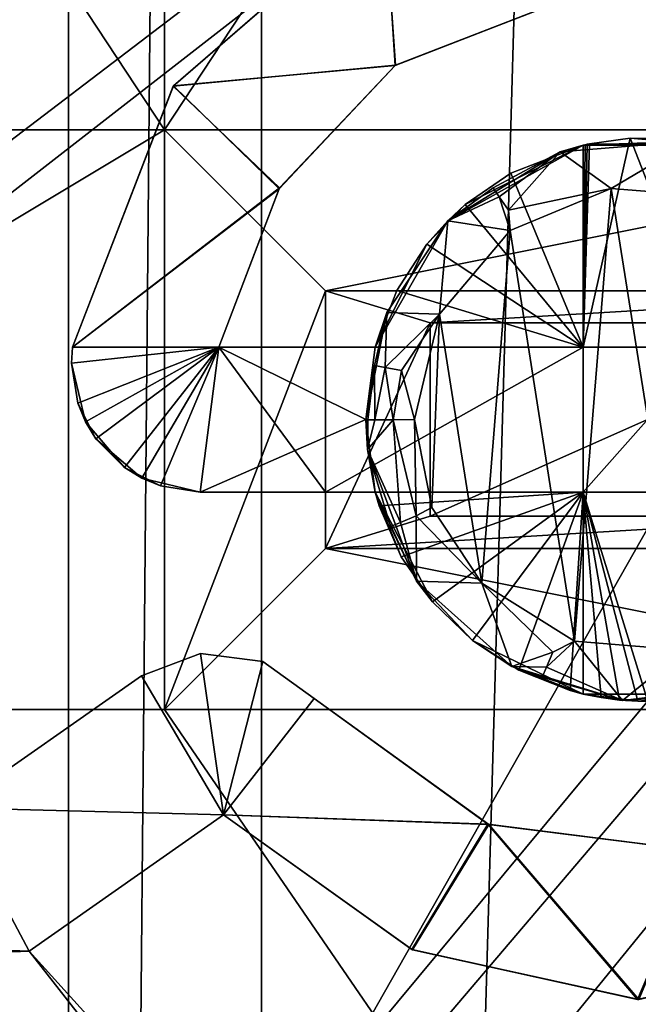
# Model space of a CAD drawing. Extents: x -3 to 104, y -79 to 161.
# Tile 119 of 203: x 51.69 to 55.53, y 48.78 to 54.89. Entities that reach past the tile are written whole.
import ezdxf

# ---------------------------------------------------------------- set-up
doc = ezdxf.new("R2010")
doc.units = 0
doc.header["$MEASUREMENT"] = 0

msp = doc.modelspace()

# ---------------------------------------------------------------- linework, layer by layer
for points in [[(51.990002, 130, -10.3), (48.279999, 0, -10.3), (48.279999, 130, -10.3)], [(51.990002, 0, -10.3), (48.279999, 0, -10.3), (51.990002, 130, -10.3)], [(51.990002, 0, -71.599998), (51.990002, 130, -71.599998), (53.189999, 130, -71.599998)], [(53.189999, 0, -71.599998), (51.990002, 0, -71.599998), (53.189999, 130, -71.599998)], [(51.990002, 130, -71.599998), (51.990002, 0, -10.3), (51.990002, 130, -10.3)], [(51.990002, 0, -71.599998), (51.990002, 0, -10.3), (51.990002, 130, -71.599998)], [(56.900002, 130, -10.3), (53.189999, 0, -10.3), (53.189999, 130, -10.3)], [(56.900002, 0, -10.3), (53.189999, 0, -10.3), (56.900002, 130, -10.3)], [(53.189999, 130, -10.3), (53.189999, 0, -71.599998), (53.189999, 130, -71.599998)], [(53.189999, 0, -10.3), (53.189999, 0, -71.599998), (53.189999, 130, -10.3)], [(39.471001, 29.076, 0.1), (39.238899, 116.759003, 0.1), (60.471001, 126.727997, 0.1)], [(39.471001, 29.076, 0.1), (60.471001, 126.727997, 0.1), (60.471001, 19.228001, 0.1)], [(39.528702, 112.523003), (39.528702, 23.4326), (96.9217, 124.593002)], [(39.528702, 23.4326), (96.9217, 5.4074), (96.9217, 124.593002)], [(5.1713, 6.7213, -72.699997), (95.428703, 123.278999, -72.699997), (5.1713, 123.278999, -72.699997)], [(5.1713, 6.7213, -72.699997), (95.428703, 6.7213, -72.699997), (95.428703, 123.278999, -72.699997)], [(37.971001, 29.478001, 18.9), (72.336403, 70.811302, 18.9), (9.6776, 87.4431, 18.9)], [(72.509804, 70.052002, 54.099998), (9.6776, 22.179501, 54.099998), (9.6776, 87.4431, 54.099998)], [(53.037399, 83.789101, -74.699997), (45.1115, 38.364899, -74.699997), (50.609001, 83.800003, -74.699997)], [(53.037399, 83.789101, -74.699997), (45.672901, 38.094601, -74.699997), (45.1115, 38.364899, -74.699997)], [(53.037399, 83.789101, -74.699997), (69.927101, 38.094601, -74.699997), (45.672901, 38.094601, -74.699997)], [(60.995499, 83.774101, -74.699997), (69.927101, 38.094601, -74.699997), (53.037399, 83.789101, -74.699997)], [(72.509804, 70.052002, 18.9), (72.336403, 70.811302, 18.9), (37.971001, 29.478001, 18.9)], [(72.509804, 70.052002, 54.099998), (10.1631, 21.570601, 54.099998), (9.6776, 22.179501, 54.099998)], [(72.509804, 21.570601, 54.099998), (10.1631, 21.570601, 54.099998), (72.509804, 70.052002, 54.099998)], [(39.238899, 29.196899, 18.9), (72.509804, 70.052002, 18.9), (37.971001, 29.478001, 18.9)], [(72.9953, 69.4431, 18.9), (72.509804, 70.052002, 18.9), (39.238899, 29.196899, 18.9)], [(80.207298, 56.689499, 18.9), (72.9953, 69.4431, 18.9), (39.238899, 29.196899, 18.9)], [(52.586399, 54.2113, 55.700001), (52.586399, 63.311298, 55.700001), (46.586399, 63.311298, 55.700001)], [(46.586399, 54.2113, 55.700001), (52.586399, 54.2113, 55.700001), (46.586399, 63.311298, 55.700001)], [(52.586399, 54.2113, 55.700001), (58.586399, 63.311298, 55.700001), (52.586399, 63.311298, 55.700001)], [(52.586399, 54.2113, 55.700001), (58.586399, 54.2113, 55.700001), (58.586399, 63.311298, 55.700001)], [(40.2691, 28.4063, 18.9), (80.207298, 56.689499, 18.9), (39.238899, 29.196899, 18.9)], [(72.9953, 22.179501, 18.9), (80.207298, 56.689499, 18.9), (40.2691, 28.4063, 18.9)], [(52.641602, 54.4818, 70.291298), (52.6423, 54.482899, 70.991402), (53.9552, 55.620399, 70.957802)], [(53.9515, 55.6185, 70.257797), (52.641602, 54.4818, 70.291298), (53.9552, 55.620399, 70.957802)], [(52.641602, 54.4818, 70.291298), (53.9515, 55.6185, 70.257797), (54.022099, 54.611801, 70.271698)], [(52.6423, 54.482899, 70.991402), (54.0187, 54.609402, 70.971802), (53.9552, 55.620399, 70.957802)], [(54.022099, 54.611801, 70.271698), (53.9515, 55.6185, 70.257797), (55.2551, 55.090801, 70.247597)], [(53.9552, 55.620399, 70.957802), (54.0187, 54.609402, 70.971802), (55.257702, 55.091099, 70.947701)], [(54.0187, 54.609402, 70.971802), (54.022099, 54.611801, 70.271698), (55.257702, 55.091099, 70.947701)], [(54.022099, 54.611801, 70.271698), (55.2551, 55.090801, 70.247597), (55.257702, 55.091099, 70.947701)], [(52.641602, 54.4818, 70.291298), (54.022099, 54.611801, 70.271698), (53.301498, 53.849701, 70.290398)], [(52.6423, 54.482899, 70.991402), (53.2985, 53.844799, 70.990601), (54.0187, 54.609402, 70.971802)], [(53.2985, 53.844799, 70.990601), (53.301498, 53.849701, 70.290398), (54.0187, 54.609402, 70.971802)], [(53.301498, 53.849701, 70.290398), (54.022099, 54.611801, 70.271698), (54.0187, 54.609402, 70.971802)], [(52.6423, 54.482899, 70.991402), (52.014702, 52.861301, 71.014603), (53.2985, 53.844799, 70.990601)], [(52.014702, 52.861301, 70.3153), (52.014702, 52.861301, 71.014603), (52.6423, 54.482899, 70.991402)], [(52.641602, 54.4818, 70.291298), (52.014702, 52.861301, 70.3153), (52.6423, 54.482899, 70.991402)], [(52.014702, 52.861301, 70.3153), (52.641602, 54.4818, 70.291298), (53.301498, 53.849701, 70.290398)], [(46.586399, 50.611301, 55.700001), (52.586399, 50.611301, 55.700001), (52.586399, 54.2113, 55.700001)], [(46.586399, 50.611301, 55.700001), (52.586399, 54.2113, 55.700001), (46.586399, 54.2113, 55.700001)], [(52.586399, 54.2113, 55.700001), (52.586399, 54.2113, 57.200001), (58.586399, 54.2113, 55.700001)], [(58.586399, 54.2113, 55.700001), (52.586399, 54.2113, 57.200001), (58.586399, 54.2113, 57.200001)], [(52.586399, 50.611301, 57.200001), (52.586399, 54.2113, 57.200001), (52.586399, 50.611301, 55.700001)], [(52.586399, 50.611301, 55.700001), (52.586399, 54.2113, 57.200001), (52.586399, 54.2113, 55.700001)], [(52.586399, 54.2113, 57.200001), (52.586399, 50.611301, 57.200001), (53.586399, 53.2113, 57.5)], [(58.586399, 54.2113, 57.200001), (52.586399, 54.2113, 57.200001), (53.586399, 53.2113, 57.5)], [(58.586399, 54.2113, 57.200001), (53.586399, 53.2113, 57.5), (57.586399, 53.2113, 57.5)], [(55.186298, 54.114899, 70.961502), (54.346001, 53.645901, 71.2286), (55.043201, 54.074501, 71.2173)], [(54.455002, 53.746399, 70.275803), (54.346001, 53.645901, 71.2286), (55.186298, 54.114899, 70.961502)], [(54.736698, 53.9412, 70.269798), (54.455002, 53.746399, 70.275803), (55.186298, 54.114899, 70.961502)], [(55.186298, 54.114899, 70.261398), (54.736698, 53.9412, 70.269798), (55.186298, 54.114899, 70.961502)], [(55.186298, 54.114899, 70.261398), (55.186298, 52.861301, 70.273399), (54.736698, 53.9412, 70.269798)], [(55.858002, 54.140099, 71.206299), (55.186298, 54.114899, 70.961502), (55.043201, 54.074501, 71.2173)], [(55.858002, 54.140099, 71.206299), (55.043201, 54.074501, 71.2173), (55.360901, 53.8456, 71.511002)], [(55.478802, 54.158001, 58.200001), (55.186298, 52.861301, 58.200001), (55.2257, 54.123699, 58.200001)], [(55.986401, 52.861301, 58.200001), (55.186298, 52.861301, 58.200001), (55.478802, 54.158001, 58.200001)], [(55.986401, 54.114899, 70.949501), (55.186298, 54.114899, 70.961502), (55.858002, 54.140099, 71.206299)], [(55.2257, 54.123699, 58.200001), (55.186298, 52.861301, 58.200001), (55.212502, 54.120899, 58.200001)], [(55.186298, 54.114899, 70.261398), (55.2257, 54.123699, 70.260696), (55.199402, 54.117901, 58.200001)], [(55.186298, 54.114899, 70.961502), (55.2257, 54.123699, 70.260696), (55.186298, 54.114899, 70.261398)], [(55.186298, 54.114899, 70.961502), (55.986401, 54.114899, 70.949501), (55.2257, 54.123699, 70.260696)], [(55.212502, 54.120899, 58.200001), (55.186298, 52.861301, 58.200001), (55.199402, 54.117901, 58.200001)], [(55.199402, 54.117901, 58.200001), (55.186298, 52.861301, 58.200001), (55.186298, 54.114899, 58.200001)], [(55.186298, 54.114899, 70.261398), (55.199402, 54.117901, 58.200001), (55.186298, 54.114899, 58.200001)], [(55.186298, 52.861301, 58.200001), (55.186298, 54.114899, 70.261398), (55.186298, 54.114899, 58.200001)], [(55.186298, 52.861301, 58.200001), (55.186298, 52.861301, 70.273399), (55.186298, 54.114899, 70.261398)], [(55.2257, 54.123699, 70.260696), (55.212502, 54.120899, 58.200001), (55.199402, 54.117901, 58.200001)], [(55.2257, 54.123699, 70.260696), (55.2257, 54.123699, 58.200001), (55.212502, 54.120899, 58.200001)], [(55.2257, 54.123699, 70.260696), (55.478802, 54.158001, 58.200001), (55.2257, 54.123699, 58.200001)], [(55.2257, 54.123699, 70.260696), (55.986401, 54.114899, 70.249397), (55.478802, 54.158001, 58.200001)], [(55.986401, 54.114899, 70.949501), (55.986401, 54.114899, 70.249397), (55.2257, 54.123699, 70.260696)], [(55.858002, 54.140099, 71.206299), (55.360901, 53.8456, 71.511002), (56.038502, 53.793098, 71.501404)], [(55.7342, 54.154999, 58.200001), (55.986401, 52.861301, 58.200001), (55.478802, 54.158001, 58.200001)], [(55.986401, 54.114899, 70.249397), (55.7342, 54.154999, 58.200001), (55.478802, 54.158001, 58.200001)], [(54.6273, 53.849701, 71.331398), (55.043201, 54.074501, 71.2173), (54.346001, 53.645901, 71.2286)], [(54.6273, 53.849701, 71.331398), (54.665798, 53.7952, 71.434097), (55.043201, 54.074501, 71.2173)], [(54.665798, 53.7952, 71.434097), (54.723598, 53.710899, 71.501602), (55.043201, 54.074501, 71.2173)], [(54.723598, 53.710899, 71.501602), (55.360901, 53.8456, 71.511002), (55.043201, 54.074501, 71.2173)], [(55.186298, 52.861301, 70.273399), (54.455002, 53.746399, 70.275803), (54.736698, 53.9412, 70.269798)], [(52.014702, 52.861301, 70.3153), (53.301498, 53.849701, 70.290398), (52.924198, 52.861301, 70.304199)], [(52.014702, 52.861301, 71.014603), (52.924198, 52.861301, 71.003502), (53.2985, 53.844799, 70.990601)], [(52.924198, 52.861301, 70.304199), (53.301498, 53.849701, 70.290398), (53.2985, 53.844799, 70.990601)], [(52.924198, 52.861301, 71.003502), (52.924198, 52.861301, 70.304199), (53.2985, 53.844799, 70.990601)], [(54.6273, 53.849701, 71.331398), (54.346001, 53.645901, 71.2286), (54.665798, 53.7952, 71.434097)], [(54.723598, 53.710899, 71.501602), (54.734402, 53.584702, 71.523102), (55.360901, 53.8456, 71.511002)], [(54.734402, 53.584702, 71.523102), (55.133301, 51.036201, 71.531601), (55.360901, 53.8456, 71.511002)], [(55.360901, 53.8456, 71.511002), (55.133301, 51.036201, 71.531601), (55.817001, 50.9799, 71.5214)], [(55.360901, 53.8456, 71.511002), (55.817001, 50.9799, 71.5214), (56.038502, 53.793098, 71.501404)], [(54.455002, 53.746399, 70.275803), (54.2159, 53.4995, 70.281601), (54.346001, 53.645901, 71.2286)], [(55.186298, 52.861301, 70.273399), (54.2159, 53.4995, 70.281601), (54.455002, 53.746399, 70.275803)], [(54.665798, 53.7952, 71.434097), (54.346001, 53.645901, 71.2286), (54.734402, 53.584702, 71.523102)], [(54.665798, 53.7952, 71.434097), (54.734402, 53.584702, 71.523102), (54.723598, 53.710899, 71.501602)], [(54.346001, 53.645901, 71.2286), (53.895199, 52.861301, 70.990898), (53.968102, 53.077202, 71.236397)], [(54.2159, 53.4995, 70.281601), (53.895199, 52.861301, 70.990898), (54.346001, 53.645901, 71.2286)], [(54.346001, 53.645901, 71.2286), (53.968102, 53.077202, 71.236397), (54.2953, 53.065498, 71.534401)], [(54.346001, 53.645901, 71.2286), (54.2953, 53.065498, 71.534401), (54.734402, 53.584702, 71.523102)], [(54.2953, 53.065498, 71.534401), (54.557098, 51.394901, 71.539497), (54.734402, 53.584702, 71.523102)], [(54.734402, 53.584702, 71.523102), (54.557098, 51.394901, 71.539497), (55.133301, 51.036201, 71.531601)], [(54.2159, 53.4995, 70.281601), (54.0303, 53.211899, 70.286797), (53.895199, 52.861301, 70.990898)], [(55.186298, 52.861301, 70.273399), (54.0303, 53.211899, 70.286797), (54.2159, 53.4995, 70.281601)], [(53.586399, 53.2113, 57.5), (52.586399, 50.611301, 57.200001), (53.586399, 51.611301, 57.5)], [(53.586399, 53.2113, 57.5), (54.236401, 53.011299, 57.5), (57.586399, 53.2113, 57.5)], [(53.586399, 51.611301, 57.5), (54.236401, 53.011299, 57.5), (53.586399, 53.2113, 57.5)], [(54.0303, 53.211899, 70.286797), (53.895199, 52.861301, 70.291603), (53.895199, 52.861301, 70.990898)], [(55.186298, 52.861301, 70.273399), (53.895199, 52.861301, 70.291603), (54.0303, 53.211899, 70.286797)], [(54.236401, 53.011299, 57.5), (56.936401, 53.011299, 57.5), (57.586399, 53.2113, 57.5)], [(53.895199, 52.861301, 70.990898), (53.836399, 52.409901, 71.241402), (53.968102, 53.077202, 71.236397)], [(53.890598, 52.7472, 71.348701), (53.968102, 53.077202, 71.236397), (53.836399, 52.409901, 71.241402)], [(53.890598, 52.7472, 71.348701), (53.957199, 52.735001, 71.451897), (53.968102, 53.077202, 71.236397)], [(53.957199, 52.735001, 71.451897), (54.2953, 53.065498, 71.534401), (53.968102, 53.077202, 71.236397)], [(53.957199, 52.735001, 71.451897), (54.058998, 52.715599, 71.519096), (54.2953, 53.065498, 71.534401)], [(54.058998, 52.715599, 71.519096), (54.140099, 52.412201, 71.541397), (54.2953, 53.065498, 71.534401)], [(54.140099, 52.412201, 71.541397), (54.2472, 51.866501, 71.542503), (54.2953, 53.065498, 71.534401)], [(54.2953, 53.065498, 71.534401), (54.2472, 51.866501, 71.542503), (54.557098, 51.394901, 71.539497)], [(53.586399, 51.611301, 57.5), (54.236401, 51.811298, 57.5), (54.236401, 53.011299, 57.5)], [(54.236401, 53.011299, 57.5), (54.236401, 53.011299, 58.200001), (56.936401, 53.011299, 57.5)], [(56.936401, 53.011299, 57.5), (54.236401, 53.011299, 58.200001), (56.936401, 53.011299, 58.200001)], [(54.236401, 51.811298, 57.5), (54.236401, 53.011299, 58.200001), (54.236401, 53.011299, 57.5)], [(54.236401, 51.811298, 58.200001), (54.236401, 53.011299, 58.200001), (54.236401, 51.811298, 57.5)], [(54.236401, 51.811298, 58.200001), (56.936401, 53.011299, 58.200001), (54.236401, 53.011299, 58.200001)], [(54.236401, 51.811298, 58.200001), (56.936401, 51.811298, 58.200001), (56.936401, 53.011299, 58.200001)], [(52.0084, 52.761299, 71.014999), (52.0476, 52.514099, 71.017097), (52.924198, 52.861301, 71.003502)], [(52.014702, 52.861301, 71.014603), (52.0084, 52.761299, 71.014999), (52.924198, 52.861301, 71.003502)], [(52.0084, 52.761299, 70.316101), (52.014702, 52.861301, 70.3153), (52.924198, 52.861301, 70.304199)], [(52.0956, 52.398102, 70.317398), (52.0084, 52.761299, 70.316101), (52.924198, 52.861301, 70.304199)], [(52.0084, 52.761299, 70.316101), (52.0084, 52.761299, 71.014999), (52.014702, 52.861301, 71.014603)], [(52.014702, 52.861301, 70.3153), (52.0084, 52.761299, 70.316101), (52.014702, 52.861301, 71.014603)], [(52.0476, 52.514099, 71.017097), (52.161201, 52.2911, 71.017403), (52.924198, 52.861301, 71.003502)], [(52.3382, 52.114101, 70.3162), (52.0956, 52.398102, 70.317398), (52.924198, 52.861301, 70.304199)], [(52.161201, 52.2911, 71.017403), (52.445202, 52.0485, 71.015404), (52.924198, 52.861301, 71.003502)], [(52.3382, 52.114101, 70.3162), (52.924198, 52.861301, 70.304199), (52.561199, 52.000401, 70.314102)], [(52.924198, 52.861301, 71.003502), (52.445202, 52.0485, 71.015404), (52.808399, 51.9613, 71.010498)], [(52.561199, 52.000401, 70.314102), (52.924198, 52.861301, 70.304199), (52.808399, 51.9613, 70.311096)], [(52.924198, 52.861301, 71.003502), (52.808399, 51.9613, 71.010498), (53.836399, 52.411301, 70.993202)], [(52.808399, 51.9613, 70.311096), (52.924198, 52.861301, 70.304199), (53.586399, 51.9613, 70.301102)], [(52.924198, 52.861301, 71.003502), (53.836399, 52.411301, 70.993202), (53.895199, 52.861301, 70.990898)], [(52.924198, 52.861301, 70.304199), (52.924198, 52.861301, 71.003502), (53.586399, 52.861301, 70.2957)], [(53.586399, 52.861301, 70.2957), (52.924198, 52.861301, 71.003502), (53.895199, 52.861301, 70.990898)], [(53.586399, 51.9613, 70.301102), (52.924198, 52.861301, 70.304199), (53.586399, 52.861301, 70.2957)], [(53.586399, 52.861301, 58.200001), (53.895199, 52.861301, 70.291603), (55.186298, 52.861301, 58.200001)], [(53.586399, 52.861301, 58.200001), (53.586399, 52.861301, 70.2957), (53.895199, 52.861301, 70.291603)], [(53.586399, 52.861301, 70.2957), (53.895199, 52.861301, 70.990898), (53.895199, 52.861301, 70.291603)], [(53.586399, 51.9613, 58.200001), (53.586399, 51.9613, 70.301102), (53.586399, 52.861301, 70.2957)], [(53.586399, 51.9613, 58.200001), (53.586399, 52.861301, 70.2957), (53.586399, 52.861301, 58.200001)], [(55.186298, 52.861301, 58.200001), (53.586399, 51.9613, 58.200001), (53.586399, 52.861301, 58.200001)], [(55.186298, 51.9613, 58.200001), (53.586399, 51.9613, 58.200001), (55.186298, 52.861301, 58.200001)], [(53.895199, 52.861301, 70.990898), (53.836399, 52.411301, 70.993202), (53.836399, 52.409901, 71.241402)], [(55.186298, 52.861301, 58.200001), (53.895199, 52.861301, 70.291603), (55.186298, 52.861301, 70.273399)], [(55.986401, 52.861301, 58.200001), (55.186298, 51.9613, 58.200001), (55.186298, 52.861301, 58.200001)], [(55.986401, 51.9613, 58.200001), (55.186298, 51.9613, 58.200001), (55.986401, 52.861301, 58.200001)], [(52.0084, 52.761299, 70.316101), (52.0476, 52.514099, 71.017097), (52.0084, 52.761299, 71.014999)], [(52.0084, 52.761299, 70.316101), (52.0956, 52.398102, 70.317398), (52.0476, 52.514099, 71.017097)], [(53.890598, 52.7472, 71.348701), (53.836399, 52.409901, 71.241402), (53.8498, 52.409401, 71.3302)], [(53.890598, 52.7472, 71.348701), (53.8498, 52.409401, 71.3302), (53.893101, 52.409599, 71.416901)], [(53.890598, 52.7472, 71.348701), (53.893101, 52.409599, 71.416901), (53.957199, 52.735001, 71.451897)], [(53.957199, 52.735001, 71.451897), (53.893101, 52.409599, 71.416901), (54.006401, 52.410301, 71.511803)], [(53.957199, 52.735001, 71.451897), (54.006401, 52.410301, 71.511803), (54.058998, 52.715599, 71.519096)], [(54.058998, 52.715599, 71.519096), (54.006401, 52.410301, 71.511803), (54.140099, 52.412201, 71.541397)], [(52.0956, 52.398102, 70.317398), (52.161201, 52.2911, 71.017403), (52.0476, 52.514099, 71.017097)], [(52.0956, 52.398102, 70.317398), (52.3382, 52.114101, 70.3162), (52.161201, 52.2911, 71.017403)], [(52.808399, 51.9613, 71.010498), (53.895199, 51.9613, 70.996399), (53.836399, 52.411301, 70.993202)], [(53.836399, 52.411301, 70.993202), (53.8465, 52.2248, 71.242203), (53.836399, 52.409901, 71.241402)], [(53.836399, 52.411301, 70.993202), (53.895199, 51.9613, 70.996399), (53.8465, 52.2248, 71.242203)], [(53.836399, 52.409901, 71.241402), (53.8465, 52.2248, 71.242203), (53.8498, 52.409401, 71.3302)], [(53.8465, 52.2248, 71.242203), (54.006401, 52.410301, 71.511803), (53.893101, 52.409599, 71.416901)], [(54.053101, 51.7733, 71.455399), (54.006401, 52.410301, 71.511803), (53.8465, 52.2248, 71.242203)], [(53.8498, 52.409401, 71.3302), (53.8465, 52.2248, 71.242203), (53.893101, 52.409599, 71.416901)], [(54.148899, 51.813, 71.522697), (54.140099, 52.412201, 71.541397), (54.006401, 52.410301, 71.511803)], [(54.053101, 51.7733, 71.455399), (54.148899, 51.813, 71.522697), (54.006401, 52.410301, 71.511803)], [(54.148899, 51.813, 71.522697), (54.2472, 51.866501, 71.542503), (54.140099, 52.412201, 71.541397)], [(52.3382, 52.114101, 70.3162), (52.445202, 52.0485, 71.015404), (52.161201, 52.2911, 71.017403)], [(53.895199, 51.9613, 70.996399), (54.151901, 51.409, 71.242302), (53.8465, 52.2248, 71.242203)], [(53.990601, 51.747398, 71.352097), (53.8465, 52.2248, 71.242203), (54.151901, 51.409, 71.242302)], [(53.990601, 51.747398, 71.352097), (54.053101, 51.7733, 71.455399), (53.8465, 52.2248, 71.242203)], [(52.3382, 52.114101, 70.3162), (52.561199, 52.000401, 70.314102), (52.445202, 52.0485, 71.015404)], [(52.561199, 52.000401, 70.314102), (52.808399, 51.9613, 71.010498), (52.445202, 52.0485, 71.015404)], [(52.561199, 52.000401, 70.314102), (52.808399, 51.9613, 70.311096), (52.808399, 51.9613, 71.010498)], [(53.895199, 51.9613, 70.996399), (52.808399, 51.9613, 71.010498), (53.586399, 51.9613, 70.301102)], [(52.808399, 51.9613, 71.010498), (52.808399, 51.9613, 70.311096), (53.586399, 51.9613, 70.301102)], [(53.895199, 51.9613, 70.996399), (53.586399, 51.9613, 70.301102), (53.895199, 51.9613, 70.296997)], [(53.586399, 51.9613, 70.301102), (53.586399, 51.9613, 58.200001), (53.895199, 51.9613, 70.296997)], [(53.895199, 51.9613, 70.296997), (53.586399, 51.9613, 58.200001), (55.186298, 51.9613, 58.200001)], [(53.895199, 51.9613, 70.296997), (55.186298, 51.9613, 58.200001), (55.186298, 51.9613, 70.2789)], [(54.251701, 51.2794, 70.294403), (54.151901, 51.409, 71.242302), (53.895199, 51.9613, 70.996399)], [(54.057201, 51.560299, 70.296303), (54.251701, 51.2794, 70.294403), (53.895199, 51.9613, 70.996399)], [(53.9203, 51.875801, 70.297096), (54.057201, 51.560299, 70.296303), (53.895199, 51.9613, 70.996399)], [(53.895199, 51.9613, 70.296997), (53.9203, 51.875801, 70.297096), (53.895199, 51.9613, 70.996399)], [(53.895199, 51.9613, 70.296997), (55.186298, 51.9613, 70.2789), (53.9203, 51.875801, 70.297096)], [(53.9203, 51.875801, 70.297096), (55.186298, 51.9613, 70.2789), (54.057201, 51.560299, 70.296303)], [(54.057201, 51.560299, 70.296303), (55.186298, 51.9613, 70.2789), (54.251701, 51.2794, 70.294403)], [(54.251701, 51.2794, 70.294403), (55.186298, 51.9613, 70.2789), (54.4991, 51.040001, 70.291397)], [(54.4991, 51.040001, 70.291397), (55.186298, 51.9613, 70.2789), (54.7864, 50.854801, 70.287498)], [(54.7864, 50.854801, 70.287498), (55.186298, 51.9613, 70.2789), (55.105999, 50.7285, 70.283096)], [(55.186298, 51.9613, 70.2789), (55.186298, 50.7076, 70.281998), (55.105999, 50.7285, 70.283096)], [(55.986401, 51.9613, 58.200001), (55.587799, 50.661301, 58.200001), (55.186298, 51.9613, 58.200001)], [(55.587799, 50.661301, 58.200001), (55.526798, 50.6623, 58.200001), (55.186298, 51.9613, 58.200001)], [(55.526798, 50.6623, 58.200001), (55.412399, 50.669899, 58.200001), (55.186298, 51.9613, 58.200001)], [(55.412399, 50.669899, 58.200001), (55.298698, 50.685101, 58.200001), (55.186298, 51.9613, 58.200001)], [(55.298698, 50.685101, 58.200001), (55.186298, 50.7076, 58.200001), (55.186298, 51.9613, 58.200001)], [(55.186298, 50.7076, 58.200001), (55.186298, 50.7076, 70.281998), (55.186298, 51.9613, 70.2789)], [(55.186298, 50.7076, 58.200001), (55.186298, 51.9613, 70.2789), (55.186298, 51.9613, 58.200001)], [(54.148899, 51.813, 71.522697), (54.557098, 51.394901, 71.539497), (54.2472, 51.866501, 71.542503)], [(53.586399, 51.611301, 57.5), (57.586399, 51.611301, 57.5), (56.936401, 51.811298, 57.5)], [(53.586399, 51.611301, 57.5), (56.936401, 51.811298, 57.5), (54.236401, 51.811298, 57.5)], [(54.053101, 51.7733, 71.455399), (54.151901, 51.409, 71.242302), (54.148899, 51.813, 71.522697)], [(54.148899, 51.813, 71.522697), (54.151901, 51.409, 71.242302), (54.557098, 51.394901, 71.539497)], [(56.936401, 51.811298, 58.200001), (54.236401, 51.811298, 58.200001), (56.936401, 51.811298, 57.5)], [(54.236401, 51.811298, 58.200001), (54.236401, 51.811298, 57.5), (56.936401, 51.811298, 57.5)], [(53.990601, 51.747398, 71.352097), (54.151901, 51.409, 71.242302), (54.053101, 51.7733, 71.455399)], [(52.586399, 50.611301, 57.200001), (58.586399, 50.611301, 57.200001), (53.586399, 51.611301, 57.5)], [(53.586399, 51.611301, 57.5), (58.586399, 50.611301, 57.200001), (57.586399, 51.611301, 57.5)], [(54.4991, 51.040001, 70.291397), (54.743099, 50.877899, 71.237198), (54.151901, 51.409, 71.242302)], [(54.251701, 51.2794, 70.294403), (54.4991, 51.040001, 70.291397), (54.151901, 51.409, 71.242302)], [(54.151901, 51.409, 71.242302), (54.743099, 50.877899, 71.237198), (54.557098, 51.394901, 71.539497)], [(54.998001, 50.9683, 71.5131), (55.133301, 51.036201, 71.531601), (54.557098, 51.394901, 71.539497)], [(54.998001, 50.9683, 71.5131), (54.557098, 51.394901, 71.539497), (54.743099, 50.877899, 71.237198)], [(54.4991, 51.040001, 70.291397), (55.186298, 50.7076, 70.982002), (54.743099, 50.877899, 71.237198)], [(54.4991, 51.040001, 70.291397), (54.7864, 50.854801, 70.287498), (55.186298, 50.7076, 70.982002)], [(54.958199, 50.8736, 71.445702), (55.133301, 51.036201, 71.531601), (54.998001, 50.9683, 71.5131)], [(54.958199, 50.8736, 71.445702), (55.432098, 50.668098, 71.229202), (55.133301, 51.036201, 71.531601)], [(55.432098, 50.668098, 71.229202), (55.817001, 50.9799, 71.5214), (55.133301, 51.036201, 71.531601)], [(52.443199, 50.820702, 71.0186), (52.9529, 49.956902, 71.013199), (52.809502, 50.959999, 71.014)], [(52.809502, 50.959999, 70.314003), (52.952801, 49.956902, 70.312599), (52.443199, 50.820702, 70.318497)], [(52.443199, 50.820702, 70.318497), (52.443199, 50.820702, 71.0186), (52.809502, 50.959999, 71.014)], [(52.809502, 50.959999, 70.314003), (52.443199, 50.820702, 70.318497), (52.809502, 50.959999, 71.014)], [(52.809502, 50.959999, 71.014), (52.9529, 49.956902, 71.013199), (53.198101, 50.9086, 71.009102)], [(53.198101, 50.9086, 70.309097), (52.952801, 49.956902, 70.312599), (52.809502, 50.959999, 70.314003)], [(52.809502, 50.959999, 70.314003), (52.809502, 50.959999, 71.014), (53.198101, 50.9086, 71.009102)], [(53.198101, 50.9086, 70.309097), (52.809502, 50.959999, 70.314003), (53.198101, 50.9086, 71.009102)], [(54.958199, 50.8736, 71.445702), (54.998001, 50.9683, 71.5131), (54.743099, 50.877899, 71.237198)], [(55.432098, 50.668098, 71.229202), (56.146702, 50.753399, 71.219398), (55.817001, 50.9799, 71.5214)], [(53.515598, 50.678799, 70.305099), (52.952801, 49.956902, 70.312599), (53.198101, 50.9086, 70.309097)], [(53.198101, 50.9086, 71.009102), (52.9529, 49.956902, 71.013199), (53.515598, 50.678799, 71.005203)], [(53.198101, 50.9086, 70.309097), (53.198101, 50.9086, 71.009102), (53.515598, 50.678799, 71.005203)], [(53.515598, 50.678799, 70.305099), (53.198101, 50.9086, 70.309097), (53.515598, 50.678799, 71.005203)], [(54.743099, 50.877899, 71.237198), (55.186298, 50.7076, 70.982002), (55.432098, 50.668098, 71.229202)], [(54.931499, 50.812, 71.342796), (54.743099, 50.877899, 71.237198), (55.432098, 50.668098, 71.229202)], [(54.931499, 50.812, 71.342796), (54.958199, 50.8736, 71.445702), (54.743099, 50.877899, 71.237198)], [(54.931499, 50.812, 71.342796), (55.432098, 50.668098, 71.229202), (54.958199, 50.8736, 71.445702)], [(51.271999, 50.000702, 71.033096), (52.9529, 49.956902, 71.013199), (52.443199, 50.820702, 71.0186)], [(52.952801, 49.956902, 70.312599), (51.271999, 50.000702, 70.332497), (52.443199, 50.820702, 70.318497)], [(51.271999, 50.000702, 71.033096), (52.443199, 50.820702, 71.0186), (51.271999, 50.000702, 70.332497)], [(51.271999, 50.000702, 70.332497), (52.443199, 50.820702, 71.0186), (52.443199, 50.820702, 70.318497)], [(54.7864, 50.854801, 70.287498), (55.105999, 50.7285, 70.283096), (55.186298, 50.7076, 70.982002)], [(55.432098, 50.668098, 71.229202), (55.986401, 50.7076, 70.970001), (56.146702, 50.753399, 71.219398)], [(54.601799, 49.897301, 70.290604), (52.952801, 49.956902, 70.312599), (53.515598, 50.678799, 70.305099)], [(53.515598, 50.678799, 71.005203), (52.9529, 49.956902, 71.013199), (54.595501, 49.899799, 70.9907)], [(54.595501, 49.899799, 70.9907), (53.515598, 50.678799, 70.305099), (53.515598, 50.678799, 71.005203)], [(54.601799, 49.897301, 70.290604), (53.515598, 50.678799, 70.305099), (54.595501, 49.899799, 70.9907)], [(55.105999, 50.7285, 70.283096), (55.186298, 50.7076, 70.281998), (55.186298, 50.7076, 70.982002)], [(55.186298, 50.7076, 70.982002), (55.986401, 50.7076, 70.970001), (55.432098, 50.668098, 71.229202)], [(55.186298, 50.7076, 70.281998), (55.186298, 50.7076, 58.200001), (55.298698, 50.685101, 58.200001)], [(55.526798, 50.6623, 70.276901), (55.186298, 50.7076, 70.281998), (55.298698, 50.685101, 58.200001)], [(55.526798, 50.6623, 70.276901), (55.186298, 50.7076, 70.982002), (55.186298, 50.7076, 70.281998)], [(55.986401, 50.7076, 70.970001), (55.186298, 50.7076, 70.982002), (55.526798, 50.6623, 70.276901)], [(55.526798, 50.6623, 70.276901), (55.298698, 50.685101, 58.200001), (55.412399, 50.669899, 58.200001)], [(55.986401, 50.7076, 70.970001), (55.526798, 50.6623, 70.276901), (55.7099, 50.6656, 70.2742)], [(55.526798, 50.6623, 70.276901), (55.412399, 50.669899, 58.200001), (55.526798, 50.6623, 58.200001)], [(55.7099, 50.6656, 70.2742), (55.526798, 50.6623, 70.276901), (55.587799, 50.661301, 58.200001)], [(55.526798, 50.6623, 70.276901), (55.526798, 50.6623, 58.200001), (55.587799, 50.661301, 58.200001)], [(10.3364, 20.8113, 55.700001), (72.336403, 20.8113, 55.700001), (40.586399, 50.611301, 55.700001)], [(40.586399, 50.611301, 55.700001), (72.336403, 20.8113, 55.700001), (46.586399, 50.611301, 55.700001)], [(72.509804, 21.570601, 55.700001), (52.586399, 50.611301, 55.700001), (46.586399, 50.611301, 55.700001)], [(72.336403, 20.8113, 55.700001), (72.509804, 21.570601, 55.700001), (46.586399, 50.611301, 55.700001)], [(72.509804, 21.570601, 55.700001), (58.586399, 50.611301, 55.700001), (52.586399, 50.611301, 55.700001)], [(58.586399, 50.611301, 57.200001), (52.586399, 50.611301, 55.700001), (58.586399, 50.611301, 55.700001)], [(52.586399, 50.611301, 57.200001), (52.586399, 50.611301, 55.700001), (58.586399, 50.611301, 57.200001)], [(51.745998, 49.111801, 69.377098), (47.3083, 48.939098, 69.419197), (51.271999, 50.000702, 69.382401)], [(47.520901, 49.259102, 71.070198), (51.745998, 49.111801, 71.028099), (51.271999, 50.000702, 71.033096)], [(51.271999, 50.000702, 71.033096), (51.745998, 49.111801, 71.028099), (52.9529, 49.956902, 71.013199)], [(51.745998, 49.111801, 69.377098), (51.271999, 50.000702, 69.382401), (51.745998, 49.111801, 70.327202)], [(51.745998, 49.111801, 70.327202), (51.271999, 50.000702, 69.382401), (51.271999, 50.000702, 70.332497)], [(52.952801, 49.956902, 70.312599), (51.745998, 49.111801, 70.327202), (51.271999, 50.000702, 70.332497)], [(52.9529, 49.956902, 71.013199), (51.745998, 49.111801, 70.327202), (52.952801, 49.956902, 70.312599)], [(52.9529, 49.956902, 71.013199), (51.745998, 49.111801, 71.028099), (51.745998, 49.111801, 70.327202)], [(54.1278, 49.120098, 70.297203), (52.952801, 49.956902, 70.312599), (54.601799, 49.897301, 70.290604)], [(52.952801, 49.956902, 70.312599), (54.123798, 49.121899, 70.997101), (52.9529, 49.956902, 71.013199)], [(52.952801, 49.956902, 70.312599), (54.1278, 49.120098, 70.297203), (54.123798, 49.121899, 70.997101)], [(52.9529, 49.956902, 71.013199), (54.123798, 49.121899, 70.997101), (54.595501, 49.899799, 70.9907)], [(54.595501, 49.899799, 70.9907), (54.123798, 49.121899, 70.997101), (55.525299, 48.811798, 70.977203)], [(55.531898, 48.811699, 70.277), (54.1278, 49.120098, 70.297203), (54.601799, 49.897301, 70.290604)], [(54.595501, 49.899799, 70.9907), (55.525299, 48.811798, 70.977203), (55.9151, 49.7314, 70.971397)], [(55.9151, 49.7314, 70.971397), (54.601799, 49.897301, 70.290604), (54.595501, 49.899799, 70.9907)], [(55.917702, 49.731701, 70.271301), (55.531898, 48.811699, 70.277), (54.601799, 49.897301, 70.290604)], [(55.917702, 49.731701, 70.271301), (54.601799, 49.897301, 70.290604), (55.9151, 49.7314, 70.971397)], [(55.9151, 49.7314, 70.971397), (55.525299, 48.811798, 70.977203), (57.216999, 49.201801, 70.950699)], [(47.520901, 49.259102, 71.070198), (45.932899, 47.6194, 71.081497), (52.8358, 47.9095, 71.017197)], [(47.520901, 49.259102, 71.070198), (52.8358, 47.9095, 71.017197), (51.745998, 49.111801, 71.028099)], [(55.531898, 48.811699, 70.277), (57.216999, 49.201801, 70.950699), (55.525299, 48.811798, 70.977203)], [(52.305599, 48.396301, 69.370399), (47.3083, 48.939098, 69.419197), (51.745998, 49.111801, 69.377098)], [(52.8358, 47.9095, 71.017197), (51.745998, 49.111801, 70.327202), (51.745998, 49.111801, 71.028099)], [(52.305599, 48.396301, 69.370399), (51.745998, 49.111801, 69.377098), (51.745998, 49.111801, 70.327202)], [(52.305599, 48.396301, 69.370399), (51.745998, 49.111801, 70.327202), (52.8358, 47.9095, 71.017197)], [(54.1278, 49.120098, 70.297203), (55.525299, 48.811798, 70.977203), (54.123798, 49.121899, 70.997101)], [(54.1278, 49.120098, 70.297203), (55.531898, 48.811699, 70.277), (55.525299, 48.811798, 70.977203)], [(52.305599, 48.396301, 69.370399), (46.186798, 47.7883, 69.427002), (47.3083, 48.939098, 69.419197)]]:
    msp.add_3dface(points)

doc.saveas('drawing.dxf')
